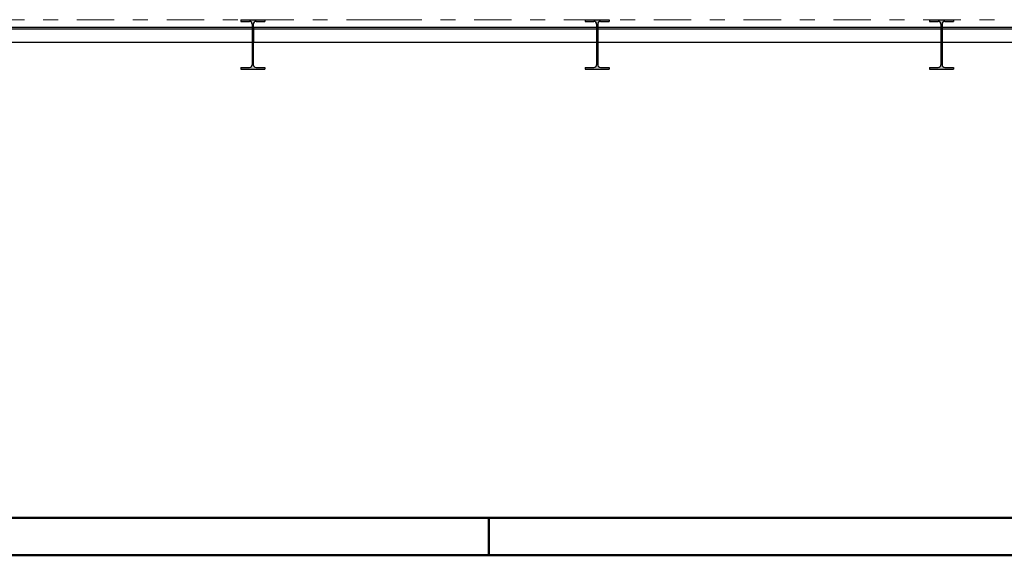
# Model space of a CAD drawing. Header units: millimetres. Extents: x 0 to 102, y -15 to 47.
# Tile 57 of 103: x 17.87 to 24.44, y 41.8 to 45.38. Entities that reach past the tile are written whole.
import ezdxf

# ---------------------------------------------------------------- set-up
doc = ezdxf.new("R2010")
doc.units = ezdxf.units.MM
doc.linetypes.add('DASHDOT', pattern=[1, 0.5, -0.25, 0, -0.25])
doc.linetypes.add('HIDDEN', pattern=[0.375, 0.25, -0.125])
doc.layers.add('Achsen', color=7, linetype='Continuous', lineweight=20)
doc.layers.add('Schraffuren', color=7, linetype='Continuous', lineweight=20)

msp = doc.modelspace()

# ---------------------------------------------------------------- hatches: boundary and pattern name
at = {"layer": 'Schraffuren', "lineweight": 13, "true_color": 0x4682b4}
for points in [[(19.3432369, 45.0457748), (19.5032369, 45.0457748), (19.5032369, 45.0572748), (19.4449869, 45.0572748), (19.4446762, 45.0572775), (19.4443656, 45.0572855), (19.4440552, 45.0572989), (19.443745, 45.0573177), (19.4434353, 45.0573418), (19.443126, 45.0573713), (19.4428172, 45.057406), (19.4425091, 45.0574462), (19.4422017, 45.0574916), (19.4418952, 45.0575423), (19.4415896, 45.0575983), (19.441285, 45.0576596), (19.4409815, 45.0577261), (19.4406792, 45.0577979), (19.4403782, 45.0578748), (19.4400785, 45.057957), (19.4397803, 45.0580443), (19.4394837, 45.0581367), (19.4391887, 45.0582342), (19.4388954, 45.0583368), (19.438604, 45.0584445), (19.4383144, 45.0585572), (19.4380269, 45.0586749), (19.4377414, 45.0587975), (19.4374581, 45.058925), (19.437177, 45.0590574), (19.4368982, 45.0591946), (19.4366219, 45.0593366), (19.436348, 45.0594834), (19.4360767, 45.0596348), (19.4358081, 45.0597909), (19.4355422, 45.0599517), (19.4352791, 45.060117), (19.4350189, 45.0602868), (19.4347617, 45.0604611), (19.4345075, 45.0606398), (19.4342565, 45.0608229), (19.4340086, 45.0610102), (19.4337641, 45.0612018), (19.4335228, 45.0613976), (19.433285, 45.0615976), (19.4330507, 45.0618016), (19.4328199, 45.0620096), (19.4325927, 45.0622216), (19.4323693, 45.0624375), (19.4321496, 45.0626572), (19.4319337, 45.0628807), (19.4317217, 45.0631078), (19.4315137, 45.0633386), (19.4313097, 45.0635729), (19.4311097, 45.0638108), (19.4309139, 45.064052), (19.4307223, 45.0642966), (19.4305349, 45.0645444), (19.4303519, 45.0647955), (19.4301732, 45.0650496), (19.4299989, 45.0653069), (19.4298291, 45.065567), (19.4296638, 45.0658301), (19.429503, 45.066096), (19.4293469, 45.0663646), (19.4291954, 45.0666359), (19.4290487, 45.0669098), (19.4289067, 45.0671861), (19.4287694, 45.0674649), (19.428637, 45.067746), (19.4285095, 45.0680293), (19.4283869, 45.0683148), (19.4282693, 45.0686024), (19.4281566, 45.0688919), (19.4280489, 45.0691834), (19.4279463, 45.0694766), (19.4278488, 45.0697716), (19.4277563, 45.0700683), (19.427669, 45.0703665), (19.4275869, 45.0706661), (19.4275099, 45.0709671), (19.4274382, 45.0712694), (19.4273716, 45.0715729), (19.4273104, 45.0718775), (19.4272544, 45.0721831), (19.4272036, 45.0724897), (19.4271582, 45.072797), (19.4271181, 45.0731051), (19.4270833, 45.0734139), (19.4270539, 45.0737232), (19.4270298, 45.074033), (19.427011, 45.0743431), (19.4269976, 45.0746535), (19.4269896, 45.0749641), (19.4269869, 45.0752748), (19.4269869, 45.3462748), (19.4269896, 45.3465889), (19.4269978, 45.346903), (19.4270115, 45.3472169), (19.4270307, 45.3475304), (19.4270554, 45.3478436), (19.4270855, 45.3481563), (19.427121, 45.3484685), (19.427162, 45.3487799), (19.4272085, 45.3490906), (19.4272603, 45.3494005), (19.4273176, 45.3497094), (19.4273802, 45.3500172), (19.4274482, 45.3503239), (19.4275215, 45.3506294), (19.4276002, 45.3509335), (19.4276842, 45.3512363), (19.4277734, 45.3515375), (19.4278679, 45.3518371), (19.4279675, 45.352135), (19.4280724, 45.3524312), (19.4281824, 45.3527254), (19.4282976, 45.3530177), (19.4284178, 45.353308), (19.4285431, 45.3535961), (19.4286733, 45.3538819), (19.4288086, 45.3541655), (19.4289488, 45.3544466), (19.4290938, 45.3547253), (19.4292437, 45.3550014), (19.4293984, 45.3552748), (19.4295579, 45.3555455), (19.429722, 45.3558134), (19.4298908, 45.3560783), (19.4300642, 45.3563403), (19.4302421, 45.3565992), (19.4304246, 45.3568549), (19.4306114, 45.3571075), (19.4308027, 45.3573567), (19.4309982, 45.3576026), (19.4311981, 45.357845), (19.4314021, 45.3580839), (19.4316103, 45.3583192), (19.4318225, 45.3585508), (19.4320388, 45.3587787), (19.4322589, 45.3590027), (19.432483, 45.3592229), (19.4327109, 45.3594392), (19.4329425, 45.3596514), (19.4331778, 45.3598596), (19.4334167, 45.3600636), (19.4336591, 45.3602634), (19.433905, 45.360459), (19.4341542, 45.3606502), (19.4344067, 45.3608371), (19.4346625, 45.3610195), (19.4349214, 45.3611975), (19.4351834, 45.3613709), (19.4354483, 45.3615397), (19.4357162, 45.3617038), (19.4359869, 45.3618633), (19.4362603, 45.362018), (19.4365364, 45.3621679), (19.436815, 45.3623129), (19.4370962, 45.3624531), (19.4373797, 45.3625883), (19.4376656, 45.3627186), (19.4379537, 45.3628439), (19.438244, 45.3629641), (19.4385362, 45.3630793), (19.4388305, 45.3631893), (19.4391266, 45.3632941), (19.4394246, 45.3633938), (19.4397242, 45.3634883), (19.4400254, 45.3635775), (19.4403281, 45.3636615), (19.4406323, 45.3637401), (19.4409378, 45.3638135), (19.4412445, 45.3638815), (19.4415523, 45.3639441), (19.4418612, 45.3640013), (19.4421711, 45.3640532), (19.4424818, 45.3640996), (19.4427932, 45.3641406), (19.4431054, 45.3641762), (19.4434181, 45.3642063), (19.4437313, 45.364231), (19.4440448, 45.3642501), (19.4443587, 45.3642638), (19.4446727, 45.3642721), (19.4449869, 45.3642748), (19.5032369, 45.3642748), (19.5032369, 45.3757748), (19.3432369, 45.3757748), (19.3432369, 45.3642748), (19.4014869, 45.3642748), (19.4017976, 45.3642721), (19.4021082, 45.3642641), (19.4024186, 45.3642507), (19.4027287, 45.3642319), (19.4030385, 45.3642078), (19.4033478, 45.3641784), (19.4036565, 45.3641436), (19.4039646, 45.3641035), (19.404272, 45.364058), (19.4045785, 45.3640073), (19.4048841, 45.3639513), (19.4051887, 45.36389), (19.4054922, 45.3638235), (19.4057946, 45.3637518), (19.4060956, 45.3636748), (19.4063952, 45.3635927), (19.4066934, 45.3635054), (19.40699, 45.3634129), (19.407285, 45.3633154), (19.4075783, 45.3632128), (19.4078698, 45.3631051), (19.4081593, 45.3629924), (19.4084469, 45.3628748), (19.4087324, 45.3627522), (19.4090157, 45.3626246), (19.4092968, 45.3624922), (19.4095755, 45.362355), (19.4098519, 45.362213), (19.4101257, 45.3620663), (19.410397, 45.3619148), (19.4106657, 45.3617587), (19.4109316, 45.3615979), (19.4111946, 45.3614326), (19.4114548, 45.3612628), (19.411712, 45.3610885), (19.4119662, 45.3609098), (19.4122173, 45.3607268), (19.4124651, 45.3605394), (19.4127097, 45.3603478), (19.4129509, 45.360152), (19.4131887, 45.359952), (19.4134231, 45.359748), (19.4136539, 45.35954), (19.413881, 45.359328), (19.4141045, 45.3591121), (19.4143242, 45.3588924), (19.41454, 45.3586689), (19.414752, 45.3584418), (19.4149601, 45.358211), (19.4151641, 45.3579767), (19.415364, 45.3577389), (19.4155598, 45.3574976), (19.4157515, 45.357253), (19.4159388, 45.3570052), (19.4161219, 45.3567541), (19.4163006, 45.3565), (19.4164749, 45.3562428), (19.4166447, 45.3559826), (19.41681, 45.3557195), (19.4169707, 45.3554536), (19.4171269, 45.355185), (19.4172783, 45.3549137), (19.4174251, 45.3546398), (19.4175671, 45.3543635), (19.4177043, 45.3540847), (19.4178367, 45.3538036), (19.4179642, 45.3535203), (19.4180868, 45.3532348), (19.4182045, 45.3529472), (19.4183172, 45.3526577), (19.4184248, 45.3523662), (19.4185274, 45.352073), (19.418625, 45.351778), (19.4187174, 45.3514813), (19.4188047, 45.3511832), (19.4188869, 45.3508835), (19.4189638, 45.3505825), (19.4190356, 45.3502802), (19.4191021, 45.3499767), (19.4191634, 45.3496721), (19.4192194, 45.3493665), (19.4192701, 45.3490599), (19.4193155, 45.3487526), (19.4193556, 45.3484445), (19.4193904, 45.3481357), (19.4194199, 45.3478264), (19.419444, 45.3475166), (19.4194627, 45.3472065), (19.4194761, 45.3468961), (19.4194842, 45.3465855), (19.4194869, 45.3462748), (19.4194869, 45.0752748), (19.4194842, 45.0749641), (19.4194761, 45.0746535), (19.4194627, 45.0743431), (19.419444, 45.074033), (19.4194199, 45.0737232), (19.4193904, 45.0734139), (19.4193556, 45.0731051), (19.4193155, 45.072797), (19.4192701, 45.0724897), (19.4192194, 45.0721831), (19.4191634, 45.0718775), (19.4191021, 45.0715729), (19.4190356, 45.0712694), (19.4189638, 45.0709671), (19.4188869, 45.0706661), (19.4188047, 45.0703665), (19.4187174, 45.0700683), (19.418625, 45.0697716), (19.4185274, 45.0694766), (19.4184248, 45.0691834), (19.4183172, 45.0688919), (19.4182045, 45.0686024), (19.4180868, 45.0683148), (19.4179642, 45.0680293), (19.4178367, 45.067746), (19.4177043, 45.0674649), (19.4175671, 45.0671861), (19.4174251, 45.0669098), (19.4172783, 45.0666359), (19.4171269, 45.0663646), (19.4169707, 45.066096), (19.41681, 45.0658301), (19.4166447, 45.065567), (19.4164749, 45.0653069), (19.4163006, 45.0650496), (19.4161219, 45.0647955), (19.4159388, 45.0645444), (19.4157515, 45.0642966), (19.4155598, 45.064052), (19.415364, 45.0638108), (19.4151641, 45.0635729), (19.4149601, 45.0633386), (19.414752, 45.0631078), (19.41454, 45.0628807), (19.4143242, 45.0626572), (19.4141045, 45.0624375), (19.413881, 45.0622216), (19.4136539, 45.0620096), (19.4134231, 45.0618016), (19.4131887, 45.0615976), (19.4129509, 45.0613976), (19.4127097, 45.0612018), (19.4124651, 45.0610102), (19.4122173, 45.0608229), (19.4119662, 45.0606398), (19.411712, 45.0604611), (19.4114548, 45.0602868), (19.4111946, 45.060117), (19.4109316, 45.0599517), (19.4106657, 45.0597909), (19.410397, 45.0596348), (19.4101257, 45.0594834), (19.4098519, 45.0593366), (19.4095755, 45.0591946), (19.4092968, 45.0590574), (19.4090157, 45.058925), (19.4087324, 45.0587975), (19.4084469, 45.0586749), (19.4081593, 45.0585572), (19.4078698, 45.0584445), (19.4075783, 45.0583368), (19.407285, 45.0582342), (19.40699, 45.0581367), (19.4066934, 45.0580443), (19.4063952, 45.057957), (19.4060956, 45.0578748), (19.4057946, 45.0577979), (19.4054922, 45.0577261), (19.4051887, 45.0576596), (19.4048841, 45.0575983), (19.4045785, 45.0575423), (19.404272, 45.0574916), (19.4039646, 45.0574462), (19.4036565, 45.057406), (19.4033478, 45.0573713), (19.4030385, 45.0573418), (19.4027287, 45.0573177), (19.4024186, 45.0572989), (19.4021082, 45.0572855), (19.4017976, 45.0572775), (19.4014869, 45.0572748), (19.3432369, 45.0572748)], [(21.6432139, 45.0457748), (21.8032139, 45.0457748), (21.8032139, 45.0572748), (21.7449639, 45.0572748), (21.7446532, 45.0572775), (21.7443426, 45.0572855), (21.7440322, 45.0572989), (21.7437221, 45.0573177), (21.7434123, 45.0573418), (21.743103, 45.0573713), (21.7427942, 45.057406), (21.7424861, 45.0574462), (21.7421788, 45.0574916), (21.7418722, 45.0575423), (21.7415666, 45.0575983), (21.741262, 45.0576596), (21.7409585, 45.0577261), (21.7406562, 45.0577979), (21.7403552, 45.0578748), (21.7400555, 45.057957), (21.7397574, 45.0580443), (21.7394607, 45.0581367), (21.7391657, 45.0582342), (21.7388725, 45.0583368), (21.738581, 45.0584445), (21.7382915, 45.0585572), (21.7380039, 45.0586749), (21.7377184, 45.0587975), (21.7374351, 45.058925), (21.737154, 45.0590574), (21.7368752, 45.0591946), (21.7365989, 45.0593366), (21.736325, 45.0594834), (21.7360537, 45.0596348), (21.7357851, 45.0597909), (21.7355192, 45.0599517), (21.7352561, 45.060117), (21.734996, 45.0602868), (21.7347387, 45.0604611), (21.7344846, 45.0606398), (21.7342335, 45.0608229), (21.7339857, 45.0610102), (21.7337411, 45.0612018), (21.7334998, 45.0613976), (21.733262, 45.0615976), (21.7330277, 45.0618016), (21.7327969, 45.0620096), (21.7325698, 45.0622216), (21.7323463, 45.0624375), (21.7321266, 45.0626572), (21.7319107, 45.0628807), (21.7316987, 45.0631078), (21.7314907, 45.0633386), (21.7312867, 45.0635729), (21.7310867, 45.0638108), (21.7308909, 45.064052), (21.7306993, 45.0642966), (21.730512, 45.0645444), (21.7303289, 45.0647955), (21.7301502, 45.0650496), (21.7299759, 45.0653069), (21.7298061, 45.065567), (21.7296408, 45.0658301), (21.72948, 45.066096), (21.7293239, 45.0663646), (21.7291725, 45.0666359), (21.7290257, 45.0669098), (21.7288837, 45.0671861), (21.7287465, 45.0674649), (21.7286141, 45.067746), (21.7284866, 45.0680293), (21.728364, 45.0683148), (21.7282463, 45.0686024), (21.7281336, 45.0688919), (21.7280259, 45.0691834), (21.7279233, 45.0694766), (21.7278258, 45.0697716), (21.7277333, 45.0700683), (21.727646, 45.0703665), (21.7275639, 45.0706661), (21.7274869, 45.0709671), (21.7274152, 45.0712694), (21.7273487, 45.0715729), (21.7272874, 45.0718775), (21.7272314, 45.0721831), (21.7271807, 45.0724897), (21.7271353, 45.072797), (21.7270951, 45.0731051), (21.7270604, 45.0734139), (21.7270309, 45.0737232), (21.7270068, 45.074033), (21.726988, 45.0743431), (21.7269746, 45.0746535), (21.7269666, 45.0749641), (21.7269639, 45.0752748), (21.7269639, 45.3462748), (21.7269666, 45.3465855), (21.7269746, 45.3468961), (21.726988, 45.3472065), (21.7270068, 45.3475166), (21.7270309, 45.3478264), (21.7270604, 45.3481357), (21.7270951, 45.3484445), (21.7271353, 45.3487526), (21.7271807, 45.3490599), (21.7272314, 45.3493665), (21.7272874, 45.3496721), (21.7273487, 45.3499767), (21.7274152, 45.3502802), (21.7274869, 45.3505825), (21.7275639, 45.3508835), (21.727646, 45.3511832), (21.7277333, 45.3514813), (21.7278258, 45.351778), (21.7279233, 45.352073), (21.7280259, 45.3523662), (21.7281336, 45.3526577), (21.7282463, 45.3529472), (21.728364, 45.3532348), (21.7284866, 45.3535203), (21.7286141, 45.3538036), (21.7287465, 45.3540847), (21.7288837, 45.3543635), (21.7290257, 45.3546398), (21.7291725, 45.3549137), (21.7293239, 45.355185), (21.72948, 45.3554536), (21.7296408, 45.3557195), (21.7298061, 45.3559826), (21.7299759, 45.3562428), (21.7301502, 45.3565), (21.7303289, 45.3567541), (21.730512, 45.3570052), (21.7306993, 45.357253), (21.7308909, 45.3574976), (21.7310867, 45.3577389), (21.7312867, 45.3579767), (21.7314907, 45.358211), (21.7316987, 45.3584418), (21.7319107, 45.3586689), (21.7321266, 45.3588924), (21.7323463, 45.3591121), (21.7325698, 45.359328), (21.7327969, 45.35954), (21.7330277, 45.359748), (21.733262, 45.359952), (21.7334998, 45.360152), (21.7337411, 45.3603478), (21.7339857, 45.3605394), (21.7342335, 45.3607268), (21.7344846, 45.3609098), (21.7347387, 45.3610885), (21.734996, 45.3612628), (21.7352561, 45.3614326), (21.7355192, 45.3615979), (21.7357851, 45.3617587), (21.7360537, 45.3619148), (21.736325, 45.3620663), (21.7365989, 45.362213), (21.7368752, 45.362355), (21.737154, 45.3624922), (21.7374351, 45.3626246), (21.7377184, 45.3627522), (21.7380039, 45.3628748), (21.7382915, 45.3629924), (21.738581, 45.3631051), (21.7388725, 45.3632128), (21.7391657, 45.3633154), (21.7394607, 45.3634129), (21.7397574, 45.3635054), (21.7400555, 45.3635927), (21.7403552, 45.3636748), (21.7406562, 45.3637518), (21.7409585, 45.3638235), (21.741262, 45.36389), (21.7415666, 45.3639513), (21.7418722, 45.3640073), (21.7421788, 45.364058), (21.7424861, 45.3641035), (21.7427942, 45.3641436), (21.743103, 45.3641784), (21.7434123, 45.3642078), (21.7437221, 45.3642319), (21.7440322, 45.3642507), (21.7443426, 45.3642641), (21.7446532, 45.3642721), (21.7449639, 45.3642748), (21.8032139, 45.3642748), (21.8032139, 45.3757748), (21.6432139, 45.3757748), (21.6432139, 45.3642748), (21.7014639, 45.3642748), (21.7017746, 45.3642721), (21.7020852, 45.3642641), (21.7023956, 45.3642507), (21.7027057, 45.3642319), (21.7030155, 45.3642078), (21.7033248, 45.3641784), (21.7036336, 45.3641436), (21.7039417, 45.3641035), (21.704249, 45.364058), (21.7045556, 45.3640073), (21.7048612, 45.3639513), (21.7051658, 45.36389), (21.7054693, 45.3638235), (21.7057716, 45.3637518), (21.7060726, 45.3636748), (21.7063723, 45.3635927), (21.7066704, 45.3635054), (21.7069671, 45.3634129), (21.7072621, 45.3633154), (21.7075553, 45.3632128), (21.7078468, 45.3631051), (21.7081363, 45.3629924), (21.7084239, 45.3628748), (21.7087094, 45.3627522), (21.7089927, 45.3626246), (21.7092738, 45.3624922), (21.7095526, 45.362355), (21.7098289, 45.362213), (21.7101028, 45.3620663), (21.7103741, 45.3619148), (21.7106427, 45.3617587), (21.7109086, 45.3615979), (21.7111717, 45.3614326), (21.7114318, 45.3612628), (21.7116891, 45.3610885), (21.7119432, 45.3609098), (21.7121943, 45.3607268), (21.7124421, 45.3605394), (21.7126867, 45.3603478), (21.712928, 45.360152), (21.7131658, 45.359952), (21.7134001, 45.359748), (21.7136309, 45.35954), (21.713858, 45.359328), (21.7140815, 45.3591121), (21.7143012, 45.3588924), (21.7145171, 45.3586689), (21.7147291, 45.3584418), (21.7149371, 45.358211), (21.7151411, 45.3579767), (21.7153411, 45.3577389), (21.7155369, 45.3574976), (21.7157285, 45.357253), (21.7159159, 45.3570052), (21.7160989, 45.3567541), (21.7162776, 45.3565), (21.7164519, 45.3562428), (21.7166217, 45.3559826), (21.716787, 45.3557195), (21.7169478, 45.3554536), (21.7171039, 45.355185), (21.7172554, 45.3549137), (21.7174021, 45.3546398), (21.7175441, 45.3543635), (21.7176813, 45.3540847), (21.7178137, 45.3538036), (21.7179412, 45.3535203), (21.7180639, 45.3532348), (21.7181815, 45.3529472), (21.7182942, 45.3526577), (21.7184019, 45.3523662), (21.7185045, 45.352073), (21.718602, 45.351778), (21.7186945, 45.3514813), (21.7187818, 45.3511832), (21.7188639, 45.3508835), (21.7189409, 45.3505825), (21.7190126, 45.3502802), (21.7190791, 45.3499767), (21.7191404, 45.3496721), (21.7191964, 45.3493665), (21.7192471, 45.3490599), (21.7192925, 45.3487526), (21.7193327, 45.3484445), (21.7193674, 45.3481357), (21.7193969, 45.3478264), (21.719421, 45.3475166), (21.7194398, 45.3472065), (21.7194532, 45.3468961), (21.7194612, 45.3465855), (21.7194639, 45.3462748), (21.7194639, 45.0752748), (21.7194612, 45.0749641), (21.7194532, 45.0746535), (21.7194398, 45.0743431), (21.719421, 45.074033), (21.7193969, 45.0737232), (21.7193674, 45.0734139), (21.7193327, 45.0731051), (21.7192925, 45.072797), (21.7192471, 45.0724897), (21.7191964, 45.0721831), (21.7191404, 45.0718775), (21.7190791, 45.0715729), (21.7190126, 45.0712694), (21.7189409, 45.0709671), (21.7188639, 45.0706661), (21.7187818, 45.0703665), (21.7186945, 45.0700683), (21.718602, 45.0697716), (21.7185045, 45.0694766), (21.7184019, 45.0691834), (21.7182942, 45.0688919), (21.7181815, 45.0686024), (21.7180639, 45.0683148), (21.7179412, 45.0680293), (21.7178137, 45.067746), (21.7176813, 45.0674649), (21.7175441, 45.0671861), (21.7174021, 45.0669098), (21.7172554, 45.0666359), (21.7171039, 45.0663646), (21.7169478, 45.066096), (21.716787, 45.0658301), (21.7166217, 45.065567), (21.7164519, 45.0653069), (21.7162776, 45.0650496), (21.7160989, 45.0647955), (21.7159159, 45.0645444), (21.7157285, 45.0642966), (21.7155369, 45.064052), (21.7153411, 45.0638108), (21.7151411, 45.0635729), (21.7149371, 45.0633386), (21.7147291, 45.0631078), (21.7145171, 45.0628807), (21.7143012, 45.0626572), (21.7140815, 45.0624375), (21.713858, 45.0622216), (21.7136309, 45.0620096), (21.7134001, 45.0618016), (21.7131658, 45.0615976), (21.712928, 45.0613976), (21.7126867, 45.0612018), (21.7124421, 45.0610102), (21.7121943, 45.0608229), (21.7119432, 45.0606398), (21.7116891, 45.0604611), (21.7114318, 45.0602868), (21.7111717, 45.060117), (21.7109086, 45.0599517), (21.7106427, 45.0597909), (21.7103741, 45.0596348), (21.7101028, 45.0594834), (21.7098289, 45.0593366), (21.7095526, 45.0591946), (21.7092738, 45.0590574), (21.7089927, 45.058925), (21.7087094, 45.0587975), (21.7084239, 45.0586749), (21.7081363, 45.0585572), (21.7078468, 45.0584445), (21.7075553, 45.0583368), (21.7072621, 45.0582342), (21.7069671, 45.0581367), (21.7066704, 45.0580443), (21.7063723, 45.057957), (21.7060726, 45.0578748), (21.7057716, 45.0577979), (21.7054693, 45.0577261), (21.7051658, 45.0576596), (21.7048612, 45.0575983), (21.7045556, 45.0575423), (21.704249, 45.0574916), (21.7039417, 45.0574462), (21.7036336, 45.057406), (21.7033248, 45.0573713), (21.7030155, 45.0573418), (21.7027057, 45.0573177), (21.7023956, 45.0572989), (21.7020852, 45.0572855), (21.7017746, 45.0572775), (21.7014639, 45.0572748), (21.6432139, 45.0572748)], [(23.9432369, 45.0457748), (24.1032369, 45.0457748), (24.1032369, 45.0572748), (24.0449869, 45.0572748), (24.0446762, 45.0572775), (24.0443656, 45.0572855), (24.0440552, 45.0572989), (24.043745, 45.0573177), (24.0434353, 45.0573418), (24.043126, 45.0573713), (24.0428172, 45.057406), (24.0425091, 45.0574462), (24.0422017, 45.0574916), (24.0418952, 45.0575423), (24.0415896, 45.0575983), (24.041285, 45.0576596), (24.0409815, 45.0577261), (24.0406792, 45.0577979), (24.0403782, 45.0578748), (24.0400785, 45.057957), (24.0397803, 45.0580443), (24.0394837, 45.0581367), (24.0391887, 45.0582342), (24.0388954, 45.0583368), (24.038604, 45.0584445), (24.0383144, 45.0585572), (24.0380269, 45.0586749), (24.0377414, 45.0587975), (24.0374581, 45.058925), (24.037177, 45.0590574), (24.0368982, 45.0591946), (24.0366219, 45.0593366), (24.036348, 45.0594834), (24.0360767, 45.0596348), (24.0358081, 45.0597909), (24.0355422, 45.0599517), (24.0352791, 45.060117), (24.0350189, 45.0602868), (24.0347617, 45.0604611), (24.0345075, 45.0606398), (24.0342565, 45.0608229), (24.0340086, 45.0610102), (24.0337641, 45.0612018), (24.0335228, 45.0613976), (24.033285, 45.0615976), (24.0330507, 45.0618016), (24.0328199, 45.0620096), (24.0325927, 45.0622216), (24.0323693, 45.0624375), (24.0321496, 45.0626572), (24.0319337, 45.0628807), (24.0317217, 45.0631078), (24.0315137, 45.0633386), (24.0313097, 45.0635729), (24.0311097, 45.0638108), (24.0309139, 45.064052), (24.0307223, 45.0642966), (24.0305349, 45.0645444), (24.0303519, 45.0647955), (24.0301732, 45.0650496), (24.0299989, 45.0653069), (24.0298291, 45.065567), (24.0296638, 45.0658301), (24.029503, 45.066096), (24.0293469, 45.0663646), (24.0291954, 45.0666359), (24.0290487, 45.0669098), (24.0289067, 45.0671861), (24.0287694, 45.0674649), (24.028637, 45.067746), (24.0285095, 45.0680293), (24.0283869, 45.0683148), (24.0282693, 45.0686024), (24.0281566, 45.0688919), (24.0280489, 45.0691834), (24.0279463, 45.0694766), (24.0278488, 45.0697716), (24.0277563, 45.0700683), (24.027669, 45.0703665), (24.0275869, 45.0706661), (24.0275099, 45.0709671), (24.0274382, 45.0712694), (24.0273716, 45.0715729), (24.0273104, 45.0718775), (24.0272544, 45.0721831), (24.0272036, 45.0724897), (24.0271582, 45.072797), (24.0271181, 45.0731051), (24.0270833, 45.0734139), (24.0270539, 45.0737232), (24.0270298, 45.074033), (24.027011, 45.0743431), (24.0269976, 45.0746535), (24.0269896, 45.0749641), (24.0269869, 45.0752748), (24.0269869, 45.3462748), (24.0269896, 45.3465855), (24.0269976, 45.3468961), (24.027011, 45.3472065), (24.0270298, 45.3475166), (24.0270539, 45.3478264), (24.0270833, 45.3481357), (24.0271181, 45.3484445), (24.0271582, 45.3487526), (24.0272036, 45.3490599), (24.0272544, 45.3493665), (24.0273104, 45.3496721), (24.0273716, 45.3499767), (24.0274382, 45.3502802), (24.0275099, 45.3505825), (24.0275869, 45.3508835), (24.027669, 45.3511832), (24.0277563, 45.3514813), (24.0278488, 45.351778), (24.0279463, 45.352073), (24.0280489, 45.3523662), (24.0281566, 45.3526577), (24.0282693, 45.3529472), (24.0283869, 45.3532348), (24.0285095, 45.3535203), (24.028637, 45.3538036), (24.0287694, 45.3540847), (24.0289067, 45.3543635), (24.0290487, 45.3546398), (24.0291954, 45.3549137), (24.0293469, 45.355185), (24.029503, 45.3554536), (24.0296638, 45.3557195), (24.0298291, 45.3559826), (24.0299989, 45.3562428), (24.0301732, 45.3565), (24.0303519, 45.3567541), (24.0305349, 45.3570052), (24.0307223, 45.357253), (24.0309139, 45.3574976), (24.0311097, 45.3577389), (24.0313097, 45.3579767), (24.0315137, 45.358211), (24.0317217, 45.3584418), (24.0319337, 45.3586689), (24.0321496, 45.3588924), (24.0323693, 45.3591121), (24.0325927, 45.359328), (24.0328199, 45.35954), (24.0330507, 45.359748), (24.033285, 45.359952), (24.0335228, 45.360152), (24.0337641, 45.3603478), (24.0340086, 45.3605394), (24.0342565, 45.3607268), (24.0345075, 45.3609098), (24.0347617, 45.3610885), (24.0350189, 45.3612628), (24.0352791, 45.3614326), (24.0355422, 45.3615979), (24.0358081, 45.3617587), (24.0360767, 45.3619148), (24.036348, 45.3620663), (24.0366219, 45.362213), (24.0368982, 45.362355), (24.037177, 45.3624922), (24.0374581, 45.3626246), (24.0377414, 45.3627522), (24.0380269, 45.3628748), (24.0383144, 45.3629924), (24.038604, 45.3631051), (24.0388954, 45.3632128), (24.0391887, 45.3633154), (24.0394837, 45.3634129), (24.0397803, 45.3635054), (24.0400785, 45.3635927), (24.0403782, 45.3636748), (24.0406792, 45.3637518), (24.0409815, 45.3638235), (24.041285, 45.36389), (24.0415896, 45.3639513), (24.0418952, 45.3640073), (24.0422017, 45.364058), (24.0425091, 45.3641035), (24.0428172, 45.3641436), (24.043126, 45.3641784), (24.0434353, 45.3642078), (24.043745, 45.3642319), (24.0440552, 45.3642507), (24.0443656, 45.3642641), (24.0446762, 45.3642721), (24.0449869, 45.3642748), (24.1032369, 45.3642748), (24.1032369, 45.3757748), (23.9432369, 45.3757748), (23.9432369, 45.3642748), (24.0014869, 45.3642748), (24.0017976, 45.3642721), (24.0021082, 45.3642641), (24.0024186, 45.3642507), (24.0027287, 45.3642319), (24.0030385, 45.3642078), (24.0033478, 45.3641784), (24.0036565, 45.3641436), (24.0039646, 45.3641035), (24.004272, 45.364058), (24.0045785, 45.3640073), (24.0048841, 45.3639513), (24.0051887, 45.36389), (24.0054922, 45.3638235), (24.0057946, 45.3637518), (24.0060956, 45.3636748), (24.0063952, 45.3635927), (24.0066934, 45.3635054), (24.00699, 45.3634129), (24.007285, 45.3633154), (24.0075783, 45.3632128), (24.0078698, 45.3631051), (24.0081593, 45.3629924), (24.0084469, 45.3628748), (24.0087324, 45.3627522), (24.0090157, 45.3626246), (24.0092968, 45.3624922), (24.0095755, 45.362355), (24.0098519, 45.362213), (24.0101257, 45.3620663), (24.010397, 45.3619148), (24.0106657, 45.3617587), (24.0109316, 45.3615979), (24.0111946, 45.3614326), (24.0114548, 45.3612628), (24.011712, 45.3610885), (24.0119662, 45.3609098), (24.0122173, 45.3607268), (24.0124651, 45.3605394), (24.0127097, 45.3603478), (24.0129509, 45.360152), (24.0131887, 45.359952), (24.0134231, 45.359748), (24.0136539, 45.35954), (24.013881, 45.359328), (24.0141045, 45.3591121), (24.0143242, 45.3588924), (24.01454, 45.3586689), (24.014752, 45.3584418), (24.0149601, 45.358211), (24.0151641, 45.3579767), (24.015364, 45.3577389), (24.0155598, 45.3574976), (24.0157515, 45.357253), (24.0159388, 45.3570052), (24.0161219, 45.3567541), (24.0163006, 45.3565), (24.0164749, 45.3562428), (24.0166447, 45.3559826), (24.01681, 45.3557195), (24.0169707, 45.3554536), (24.0171269, 45.355185), (24.0172783, 45.3549137), (24.0174251, 45.3546398), (24.0175671, 45.3543635), (24.0177043, 45.3540847), (24.0178367, 45.3538036), (24.0179642, 45.3535203), (24.0180868, 45.3532348), (24.0182045, 45.3529472), (24.0183172, 45.3526577), (24.0184248, 45.3523662), (24.0185274, 45.352073), (24.018625, 45.351778), (24.0187174, 45.3514813), (24.0188047, 45.3511832), (24.0188869, 45.3508835), (24.0189638, 45.3505825), (24.0190356, 45.3502802), (24.0191021, 45.3499767), (24.0191634, 45.3496721), (24.0192194, 45.3493665), (24.0192701, 45.3490599), (24.0193155, 45.3487526), (24.0193556, 45.3484445), (24.0193904, 45.3481357), (24.0194199, 45.3478264), (24.019444, 45.3475166), (24.0194627, 45.3472065), (24.0194761, 45.3468961), (24.0194842, 45.3465855), (24.0194869, 45.3462748), (24.0194869, 45.0752748), (24.0194842, 45.0749641), (24.0194761, 45.0746535), (24.0194627, 45.0743431), (24.019444, 45.074033), (24.0194199, 45.0737232), (24.0193904, 45.0734139), (24.0193556, 45.0731051), (24.0193155, 45.072797), (24.0192701, 45.0724897), (24.0192194, 45.0721831), (24.0191634, 45.0718775), (24.0191021, 45.0715729), (24.0190356, 45.0712694), (24.0189638, 45.0709671), (24.0188869, 45.0706661), (24.0188047, 45.0703665), (24.0187174, 45.0700683), (24.018625, 45.0697716), (24.0185274, 45.0694766), (24.0184248, 45.0691834), (24.0183172, 45.0688919), (24.0182045, 45.0686024), (24.0180868, 45.0683148), (24.0179642, 45.0680293), (24.0178367, 45.067746), (24.0177043, 45.0674649), (24.0175671, 45.0671861), (24.0174251, 45.0669098), (24.0172783, 45.0666359), (24.0171269, 45.0663646), (24.0169707, 45.066096), (24.01681, 45.0658301), (24.0166447, 45.065567), (24.0164749, 45.0653069), (24.0163006, 45.0650496), (24.0161219, 45.0647955), (24.0159388, 45.0645444), (24.0157515, 45.0642966), (24.0155598, 45.064052), (24.015364, 45.0638108), (24.0151641, 45.0635729), (24.0149601, 45.0633386), (24.014752, 45.0631078), (24.01454, 45.0628807), (24.0143242, 45.0626572), (24.0141045, 45.0624375), (24.013881, 45.0622216), (24.0136539, 45.0620096), (24.0134231, 45.0618016), (24.0131887, 45.0615976), (24.0129509, 45.0613976), (24.0127097, 45.0612018), (24.0124651, 45.0610102), (24.0122173, 45.0608229), (24.0119662, 45.0606398), (24.011712, 45.0604611), (24.0114548, 45.0602868), (24.0111946, 45.060117), (24.0109316, 45.0599517), (24.0106657, 45.0597909), (24.010397, 45.0596348), (24.0101257, 45.0594834), (24.0098519, 45.0593366), (24.0095755, 45.0591946), (24.0092968, 45.0590574), (24.0090157, 45.058925), (24.0087324, 45.0587975), (24.0084469, 45.0586749), (24.0081593, 45.0585572), (24.0078698, 45.0584445), (24.0075783, 45.0583368), (24.007285, 45.0582342), (24.00699, 45.0581367), (24.0066934, 45.0580443), (24.0063952, 45.057957), (24.0060956, 45.0578748), (24.0057946, 45.0577979), (24.0054922, 45.0577261), (24.0051887, 45.0576596), (24.0048841, 45.0575983), (24.0045785, 45.0575423), (24.004272, 45.0574916), (24.0039646, 45.0574462), (24.0036565, 45.057406), (24.0033478, 45.0573713), (24.0030385, 45.0573418), (24.0027287, 45.0573177), (24.0024186, 45.0572989), (24.0021082, 45.0572855), (24.0017976, 45.0572775), (24.0014869, 45.0572748), (23.9432369, 45.0572748)]]:
    msp.add_hatch(color=145, dxfattribs=at).paths.add_polyline_path(points)

# ---------------------------------------------------------------- linework, layer by layer
at = {"color": 9, "linetype": 'DASHDOT', "lineweight": 0, "ltscale": 0.5}
for p, q in [((8.0484031, 45.375776), (20.3018028, 45.375776)), ((20.3018028, 45.375776), (36.0618249, 45.375776))]:
    msp.add_line(p, q, dxfattribs=at)
at = {"color": 3, "linetype": 'Continuous', "lineweight": 25}
for p, q in [((19.3432369, 45.375776), (19.5032369, 45.375776)), ((19.3432369, 45.3757748), (19.3432369, 45.3642748)), ((19.5032369, 45.3757748), (19.5032369, 45.3642748)), ((21.6432139, 45.375776), (21.8032139, 45.375776)), ((21.6432139, 45.3757748), (21.6432139, 45.3642748)), ((21.8032139, 45.3757748), (21.8032139, 45.3642748)), ((23.9432369, 45.375776), (24.1032369, 45.375776)), ((23.9432369, 45.3757748), (23.9432369, 45.3642748)), ((24.1032369, 45.3757748), (24.1032369, 45.3642748)), ((19.3432369, 45.364276), (19.4014869, 45.364276)), ((19.4194869, 45.3462748), (19.4194869, 45.0752748)), ((19.4269869, 45.3462748), (19.4269869, 45.0752748)), ((19.4449869, 45.364276), (19.5032369, 45.364276)), ((21.6432139, 45.364276), (21.7014639, 45.364276)), ((21.7194639, 45.3462748), (21.7194639, 45.0752748)), ((21.7269639, 45.3462748), (21.7269639, 45.0752748)), ((21.7449639, 45.364276), (21.8032139, 45.364276)), ((23.9432369, 45.364276), (24.0014869, 45.364276)), ((24.0194869, 45.3462748), (24.0194869, 45.0752748)), ((24.0269869, 45.3462748), (24.0269869, 45.0752748)), ((24.0449869, 45.364276), (24.1032369, 45.364276)), ((19.3432369, 45.057276), (19.4014869, 45.057276)), ((19.3432369, 45.0572748), (19.3432369, 45.0457748)), ((19.3432369, 45.045776), (19.5032369, 45.045776)), ((19.4449869, 45.057276), (19.5032369, 45.057276)), ((19.5032369, 45.0572748), (19.5032369, 45.0457748)), ((21.6432139, 45.057276), (21.7014639, 45.057276)), ((21.6432139, 45.0572748), (21.6432139, 45.0457748)), ((21.6432139, 45.045776), (21.8032139, 45.045776)), ((21.7449639, 45.057276), (21.8032139, 45.057276)), ((21.8032139, 45.0572748), (21.8032139, 45.0457748)), ((23.9432369, 45.057276), (24.0014869, 45.057276)), ((23.9432369, 45.0572748), (23.9432369, 45.0457748)), ((23.9432369, 45.045776), (24.1032369, 45.045776)), ((24.0449869, 45.057276), (24.1032369, 45.057276)), ((24.1032369, 45.0572748), (24.1032369, 45.0457748))]:
    msp.add_line(p, q, dxfattribs=at)
at = {"color": 6, "linetype": 'HIDDEN', "lineweight": 13, "ltscale": 0.5}
for p, q in [((19.4194869, 45.325076), (19.4200503, 45.325076)), ((19.4194869, 45.314076), (19.4200503, 45.314076)), ((19.4200503, 45.325076), (19.4200503, 45.314076)), ((19.4200503, 45.314076), (19.4200503, 45.225076)), ((21.7194639, 45.325076), (21.7200273, 45.325076)), ((21.7194639, 45.314076), (21.7200273, 45.314076)), ((21.7200273, 45.325076), (21.7200273, 45.314076)), ((21.7200273, 45.314076), (21.7200273, 45.225076)), ((24.0194869, 45.325076), (24.0200503, 45.325076)), ((24.0194869, 45.314076), (24.0200503, 45.314076)), ((24.0200503, 45.325076), (24.0200503, 45.314076)), ((24.0200503, 45.314076), (24.0200503, 45.225076)), ((19.4194869, 45.225076), (19.4200503, 45.225076)), ((21.7194639, 45.225076), (21.7200273, 45.225076)), ((24.0194869, 45.225076), (24.0200503, 45.225076))]:
    msp.add_line(p, q, dxfattribs=at)
at = {"color": 4, "linetype": 'Continuous', "lineweight": 50}
for p, q in [((87.5, 42.05), (0, 42.05)), ((87.25, 41.8), (1, 41.8))]:
    msp.add_line(p, q, dxfattribs=at)
at = {"color": 4, "linetype": 'Continuous', "lineweight": 50, "ltscale": 0.2}
msp.add_line((21, 42.05), (21, 41.8), dxfattribs=at)
at = {"color": 3, "linetype": 'Continuous', "lineweight": 25}
for centre, start, end in [((19.4014869, 45.3462748), 0, 90), ((19.4449869, 45.3462748), 90, 180), ((21.7014639, 45.3462748), 0, 90), ((21.7449639, 45.3462748), 90, 180), ((24.0014869, 45.3462748), 360, 90), ((24.0449869, 45.3462748), 90, 180), ((19.4014869, 45.0752748), 270, 0), ((19.4449869, 45.0752748), 180, 270), ((21.7014639, 45.0752748), 270, 0), ((21.7449639, 45.0752748), 180, 270), ((24.0014869, 45.0752748), 270, 0), ((24.0449869, 45.0752748), 180, 270)]:
    msp.add_arc(centre, 0.018, start, end, dxfattribs=at)
at = {"layer": 'Achsen', "color": 3, "linetype": 'Continuous', "lineweight": 25}
for p, q in [((17.1271503, 45.325076), (19.4194869, 45.325076)), ((17.1271503, 45.314076), (19.4194869, 45.314076)), ((19.4271273, 45.325076), (21.7194639, 45.325076)), ((19.4271273, 45.325076), (19.4271273, 45.314076)), ((19.4271273, 45.314076), (21.7194639, 45.314076)), ((19.4271273, 45.314076), (19.4271273, 45.225076)), ((21.7271503, 45.325076), (24.0194869, 45.325076)), ((21.7271503, 45.325076), (21.7271503, 45.314076)), ((21.7271503, 45.314076), (24.0194869, 45.314076)), ((21.7271503, 45.314076), (21.7271503, 45.225076)), ((24.027135, 45.325076), (26.3194717, 45.325076)), ((24.027135, 45.325076), (24.027135, 45.314076)), ((24.027135, 45.314076), (26.3194717, 45.314076)), ((24.027135, 45.314076), (24.027135, 45.225076)), ((17.1271503, 45.225076), (19.4194869, 45.225076)), ((19.4271273, 45.225076), (21.7194639, 45.225076)), ((21.7271503, 45.225076), (24.0194869, 45.225076)), ((24.027135, 45.225076), (26.3194717, 45.225076))]:
    msp.add_line(p, q, dxfattribs=at)

doc.saveas('drawing.dxf')
